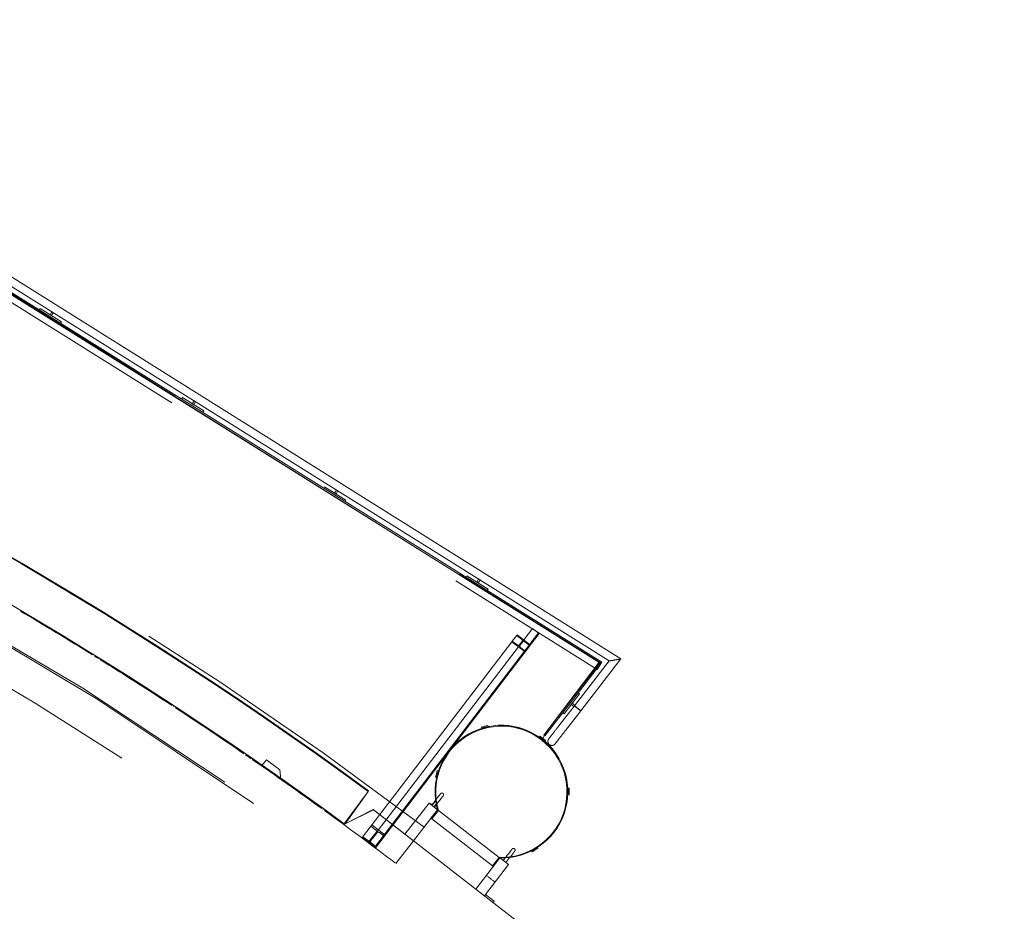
# Model space of a CAD drawing. Header units: metres. Extents: x 135583 to 135939, y 457896 to 458258.
# Tile 43 of 256: x 135618.7 to 135624.58, y 458107.51 to 458112.83. Entities that reach past the tile are written whole.
import ezdxf

# ---------------------------------------------------------------- set-up
doc = ezdxf.new("R2010")
doc.units = ezdxf.units.M
doc.linetypes.add('Hidden', pattern=[4, 2, -2])
doc.layers.add('NIEUWE INSTALLATIE', color=250, linetype='Continuous', lineweight=0)

msp = doc.modelspace()

# ---------------------------------------------------------------- linework, layer by layer
at = {"layer": 'NIEUWE INSTALLATIE'}
for p, q in [((135622.2908, 458109.0159), (135617.9733, 458111.7201)), ((135622.1605, 458108.9956), (135617.9161, 458111.6494)), ((135622.1641, 458108.9933), (135617.9348, 458111.6423)), ((135617.9384, 458111.6495), (135622.1758, 458108.9954)), ((135617.9518, 458111.6766), (135622.2199, 458109.0033)), ((135618.819, 458111.098), (135618.8243, 458111.1064)), ((135618.8243, 458111.1064), (135618.9514, 458111.0268)), ((135618.8836, 458111.0693), (135618.8945, 458111.0867)), ((135618.8921, 458111.064), (135618.8836, 458111.0693)), ((135618.903, 458111.0814), (135618.8921, 458111.064)), ((135618.9514, 458111.0268), (135618.9461, 458111.0183)), ((135619.668, 458110.5662), (135619.6733, 458110.5747)), ((135619.6733, 458110.5747), (135619.8004, 458110.4951)), ((135619.7326, 458110.5375), (135619.7435, 458110.5549)), ((135619.7411, 458110.5322), (135619.7326, 458110.5375)), ((135619.752, 458110.5496), (135619.7411, 458110.5322)), ((135619.8004, 458110.4951), (135619.7951, 458110.4866)), ((135620.517, 458110.0345), (135620.5223, 458110.0429)), ((135620.5223, 458110.0429), (135620.6494, 458109.9633)), ((135620.5816, 458110.0058), (135620.5925, 458110.0232)), ((135620.5901, 458110.0005), (135620.5816, 458110.0058)), ((135620.601, 458110.0179), (135620.5901, 458110.0005)), ((135620.6494, 458109.9633), (135620.6441, 458109.9548)), ((135618.6186, 458109.6405), (135619.1706, 458109.3115)), ((135621.3659, 458109.5027), (135621.3712, 458109.5112)), ((135621.3712, 458109.5112), (135621.4984, 458109.4316)), ((135621.4306, 458109.474), (135621.4414, 458109.4914)), ((135621.439, 458109.4687), (135621.4306, 458109.474)), ((135621.4499, 458109.4861), (135621.439, 458109.4687)), ((135621.4984, 458109.4316), (135621.493, 458109.4231)), ((135619.1706, 458109.3115), (135619.6361, 458109.0183)), ((135619.6361, 458109.0183), (135620.0565, 458108.7403)), ((135621.8295, 458108.5616), (135622.1605, 458108.9956)), ((135621.9826, 458108.7593), (135622.1641, 458108.9933)), ((135622.1758, 458108.9954), (135621.989, 458108.7543)), ((135622.2199, 458109.0033), (135622.0127, 458108.7359)), ((135622.0509, 458108.7064), (135622.2908, 458109.0159)), ((135622.1758, 458108.9954), (135622.1493, 458108.953)), ((135622.1758, 458108.9954), (135622.1641, 458108.9933)), ((135622.0428, 458108.8075), (135621.9509, 458108.6889)), ((135622.0349, 458108.8136), (135622.0428, 458108.8075)), ((135621.8295, 458108.5616), (135621.9827, 458108.7592)), ((135621.989, 458108.7543), (135621.8358, 458108.5567)), ((135621.989, 458108.7543), (135621.9826, 458108.7593)), ((135621.9827, 458108.7592), (135621.989, 458108.7543)), ((135621.9938, 458108.7443), (135621.9999, 458108.7522)), ((135622.01, 458108.7317), (135621.9938, 458108.7443)), ((135621.9999, 458108.7522), (135622.0162, 458108.7396)), ((135620.0565, 458108.7403), (135620.5047, 458108.4293)), ((135621.9208, 458108.6174), (135622.0127, 458108.736)), ((135621.9509, 458108.6889), (135621.943, 458108.6951)), ((135622.0509, 458108.7064), (135621.959, 458108.5878)), ((135622.0509, 458108.7064), (135622.0269, 458108.725)), ((135621.3678, 458108.5586), (135621.4295, 458108.5903)), ((135621.4295, 458108.5903), (135621.5162, 458108.6136)), ((135621.4772, 458108.6141), (135621.4578, 458108.6092)), ((135621.4578, 458108.6092), (135621.4594, 458108.6029)), ((135621.4966, 458108.619), (135621.4772, 458108.6141)), ((135621.4982, 458108.6127), (135621.4966, 458108.619)), ((135621.5162, 458108.6136), (135621.5553, 458108.6194)), ((135621.5553, 458108.6194), (135621.6268, 458108.6169)), ((135621.6268, 458108.6169), (135621.7083, 458108.5969)), ((135621.7083, 458108.5969), (135621.7867, 458108.5586)), ((135621.9208, 458108.6174), (135621.9202, 458108.6166)), ((135621.2746, 458108.4764), (135621.302, 458108.5081)), ((135621.302, 458108.5081), (135621.3678, 458108.5586)), ((135621.7867, 458108.5586), (135621.824, 458108.5415)), ((135621.8084, 458108.554), (135621.8044, 458108.5488)), ((135621.8242, 458108.5417), (135621.8084, 458108.554)), ((135621.824, 458108.5415), (135621.8334, 458108.5586)), ((135621.84, 458108.5295), (135621.8242, 458108.5417)), ((135621.8334, 458108.5586), (135621.8295, 458108.5616)), ((135621.8358, 458108.5567), (135621.8295, 458108.5616)), ((135621.836, 458108.5243), (135621.84, 458108.5295)), ((135621.2322, 458108.4145), (135621.2746, 458108.4764)), ((135620.1749, 458108.4144), (135620.1474, 458108.3788)), ((135620.254, 458108.3531), (135620.1749, 458108.4144)), ((135620.5047, 458108.4293), (135620.7815, 458108.2251)), ((135621.1979, 458108.3338), (135621.2322, 458108.4145)), ((135620.2612, 458108.2963), (135620.254, 458108.3531)), ((135621.1865, 458108.2766), (135621.1979, 458108.3338)), ((135621.1947, 458108.3495), (135621.1894, 458108.3302)), ((135621.2009, 458108.3478), (135621.1947, 458108.3495)), ((135621.1834, 458108.206), (135621.1865, 458108.2766)), ((135621.1894, 458108.3302), (135621.1842, 458108.3108)), ((135621.1842, 458108.3108), (135621.1905, 458108.3092)), ((135620.7815, 458108.2251), (135620.6395, 458108.0316)), ((135620.7815, 458108.2251), (135620.6444, 458108.0316)), ((135620.7844, 458108.2292), (135620.7815, 458108.2251)), ((135621.9807, 458108.2438), (135621.9742, 458108.2437)), ((135621.9808, 458108.2238), (135621.9807, 458108.2438)), ((135621.9809, 458108.2038), (135621.9808, 458108.2238)), ((135621.0014, 458107.9699), (135621.1454, 458108.1557)), ((135621.0014, 458107.9699), (135621.1454, 458108.1557)), ((135621.1967, 458108.1158), (135621.1454, 458108.1557)), ((135621.1454, 458108.1557), (135621.167, 458108.1462)), ((135621.1856, 458108.1749), (135621.1612, 458108.1434)), ((135621.167, 458108.1462), (135621.1863, 458108.1711)), ((135621.1863, 458108.1711), (135621.1834, 458108.206)), ((135621.2019, 458108.1959), (135621.1881, 458108.1782)), ((135621.1934, 458108.1524), (135621.2177, 458108.1837)), ((135621.9743, 458108.2037), (135621.9809, 458108.2038)), ((135620.8112, 458108.1174), (135620.6361, 458108.0273)), ((135620.6444, 458108.0316), (135620.8147, 458108.1147)), ((135621.6658, 458107.4549), (135620.8112, 458108.1174)), ((135620.8147, 458108.1147), (135620.9298, 458108.0254)), ((135621.1967, 458108.1158), (135621.0528, 458107.9301)), ((135621.1967, 458108.1158), (135621.1569, 458108.0645)), ((135621.1616, 458108.0608), (135621.2015, 458108.1122)), ((135621.1877, 458108.1498), (135621.1747, 458108.133)), ((135621.1747, 458108.133), (135621.1877, 458108.1228)), ((135621.177, 458108.1312), (135621.1905, 458108.1487)), ((135621.1967, 458108.1158), (135621.1877, 458108.1498)), ((135621.1877, 458108.1228), (135621.1967, 458108.1158)), ((135621.2015, 458108.1122), (135621.5635, 458107.8316)), ((135620.6076, 458108.0487), (135620.6366, 458108.0276)), ((135621.1569, 458108.0645), (135621.1616, 458108.0608)), ((135621.5236, 458107.7802), (135621.1616, 458108.0608)), ((135620.6395, 458108.0316), (135620.6366, 458108.0276)), ((135620.9298, 458108.0254), (135621.0014, 458107.9699)), ((135621.0014, 458107.9699), (135621.0528, 458107.9301)), ((135621.6287, 458107.8651), (135621.6044, 458107.8339)), ((135621.757, 458107.8701), (135621.7602, 458107.8645)), ((135621.7602, 458107.8645), (135621.7776, 458107.8743)), ((135621.7776, 458107.8743), (135621.795, 458107.8842)), ((135621.795, 458107.8842), (135621.7918, 458107.8898)), ((135621.5682, 458107.8279), (135621.4242, 458107.6422)), ((135621.5635, 458107.8316), (135621.5236, 458107.7802)), ((135621.5284, 458107.7765), (135621.5682, 458107.8279)), ((135621.6196, 458107.7881), (135621.5682, 458107.8279)), ((135621.6015, 458107.8301), (135621.588, 458107.8126)), ((135621.6038, 458107.8003), (135621.6282, 458107.8318)), ((135621.6307, 458107.8351), (135621.6445, 458107.8529)), ((135621.4756, 458107.6024), (135621.6196, 458107.7881)), ((135621.5236, 458107.7802), (135621.5284, 458107.7765)), ((135621.4242, 458107.6422), (135621.4756, 458107.6024)), ((135621.4817, 458107.6103), (135621.5331, 458107.5704)), ((135621.5331, 458107.5704), (135621.527, 458107.5625))]:
    msp.add_line(p, q, dxfattribs=at)
at = {"layer": 'NIEUWE INSTALLATIE', "linetype": 'Hidden'}
for p, q in [((135617.9357, 458111.6441), (135622.1726, 458108.9903)), ((135617.9357, 458111.6441), (135622.1726, 458108.9903)), ((135617.9161, 458111.6045), (135622.1493, 458108.953)), ((135617.9161, 458111.6045), (135622.1493, 458108.953)), ((135621.763, 458109.1975), (135620.7847, 458107.9181)), ((135621.763, 458109.1975), (135620.7847, 458107.9181)), ((135621.7979, 458109.1707), (135620.8197, 458107.8913)), ((135621.7979, 458109.1707), (135620.8197, 458107.8913)), ((135621.4711, 458108.7335), (135621.8027, 458109.1671)), ((135621.4711, 458108.7335), (135621.8027, 458109.1671)), ((135621.6422, 458109.1217), (135621.6682, 458109.1557)), ((135621.6422, 458109.1217), (135621.6682, 458109.1557)), ((135621.6708, 458109.1592), (135621.6682, 458109.1557)), ((135621.6708, 458109.1592), (135621.6682, 458109.1557)), ((135621.6682, 458109.1557), (135621.6964, 458109.1342)), ((135621.6682, 458109.1557), (135621.6964, 458109.1342)), ((135621.7502, 458109.0984), (135621.6708, 458109.1592)), ((135621.7502, 458109.0984), (135621.6708, 458109.1592)), ((135621.763, 458109.1975), (135621.8027, 458109.1671)), ((135621.763, 458109.1975), (135621.8027, 458109.1671)), ((135620.7475, 458107.9518), (135621.6395, 458109.1182)), ((135620.7475, 458107.9518), (135621.6395, 458109.1182)), ((135621.6421, 458109.1217), (135621.6395, 458109.1182)), ((135621.6421, 458109.1217), (135621.6395, 458109.1182)), ((135621.6395, 458109.1182), (135621.719, 458109.0575)), ((135621.6395, 458109.1182), (135621.719, 458109.0575)), ((135621.6703, 458109.1001), (135621.6421, 458109.1217)), ((135621.6703, 458109.1001), (135621.6421, 458109.1217)), ((135621.702, 458109.1218), (135621.6838, 458109.0979)), ((135621.702, 458109.1218), (135621.6838, 458109.0979)), ((135621.6877, 458109.0949), (135621.706, 458109.1187)), ((135621.6877, 458109.0949), (135621.706, 458109.1187)), ((135621.7194, 458109.1166), (135621.7476, 458109.095)), ((135621.7194, 458109.1166), (135621.7476, 458109.095)), ((135621.7476, 458109.095), (135621.7502, 458109.0984)), ((135621.7476, 458109.095), (135621.7502, 458109.0984)), ((135621.2751, 458108.4771), (135621.719, 458109.0575)), ((135621.2751, 458108.4771), (135621.719, 458109.0575)), ((135621.7216, 458109.0609), (135621.6934, 458109.0825)), ((135621.7216, 458109.0609), (135621.6934, 458109.0825)), ((135621.719, 458109.0575), (135621.7216, 458109.0609)), ((135621.719, 458109.0575), (135621.7216, 458109.0609)), ((135621.7216, 458109.0609), (135621.7476, 458109.095)), ((135621.7216, 458109.0609), (135621.7476, 458109.095)), ((135619.1491, 458109.0324), (135619.1736, 458109.0172)), ((135619.1491, 458109.0324), (135619.1736, 458109.0172)), ((135619.6195, 458108.7323), (135619.6228, 458108.7301)), ((135619.6195, 458108.7323), (135619.6228, 458108.7301)), ((135620.827, 458107.891), (135621.274, 458108.4757)), ((135620.827, 458107.891), (135621.274, 458108.4757)), ((135620.5121, 458108.1178), (135620.5139, 458108.1164)), ((135620.5121, 458108.1178), (135620.5139, 458108.1164)), ((135620.8289, 458107.98), (135620.7949, 458107.9355)), ((135620.8289, 458107.98), (135620.7949, 458107.9355)), ((135620.7984, 458108.0183), (135620.8266, 458107.9968)), ((135620.7984, 458108.0183), (135620.8266, 458107.9968)), ((135620.8827, 458107.964), (135620.8033, 458108.0247)), ((135620.8827, 458107.964), (135620.8033, 458108.0247)), ((135620.8497, 458107.9792), (135620.8779, 458107.9576)), ((135620.8497, 458107.9792), (135620.8779, 458107.9576)), ((135620.7475, 458107.9517), (135620.745, 458107.9484)), ((135620.7475, 458107.9517), (135620.745, 458107.9484)), ((135620.745, 458107.9484), (135620.8129, 458107.8965)), ((135620.745, 458107.9484), (135620.8129, 458107.8965)), ((135620.7475, 458107.9518), (135620.827, 458107.891)), ((135620.7475, 458107.9518), (135620.827, 458107.891)), ((135620.7781, 458107.9332), (135620.7499, 458107.9548)), ((135620.7781, 458107.9332), (135620.7499, 458107.9548)), ((135620.7988, 458107.9324), (135620.8329, 458107.9769)), ((135620.7988, 458107.9324), (135620.8329, 458107.9769)), ((135620.9479, 458107.7948), (135621.0527, 458107.9301)), ((135620.9479, 458107.7948), (135621.0527, 458107.9301)), ((135620.8129, 458107.8965), (135620.7847, 458107.9181)), ((135620.8129, 458107.8965), (135620.7847, 458107.9181)), ((135620.8293, 458107.894), (135620.8011, 458107.9156)), ((135620.8293, 458107.894), (135620.8011, 458107.9156)), ((135620.8244, 458107.8877), (135620.8217, 458107.8898)), ((135620.8244, 458107.8877), (135620.8217, 458107.8898)), ((135620.8217, 458107.8898), (135620.8244, 458107.8877)), ((135620.8217, 458107.8898), (135620.8244, 458107.8877)), ((135620.8244, 458107.8877), (135620.827, 458107.891)), ((135620.8244, 458107.8877), (135620.827, 458107.891)), ((135620.8244, 458107.8877), (135620.827, 458107.891)), ((135620.8244, 458107.8877), (135620.827, 458107.891))]:
    msp.add_line(p, q, dxfattribs=at)
at = {"layer": 'NIEUWE INSTALLATIE', "flags": 128}
for points in [[(135621.8595, 458108.5384), (135621.8596, 458108.5384), (135621.8597, 458108.5386), (135621.86, 458108.5389), (135621.8603, 458108.5394), (135621.8608, 458108.5399), (135621.8613, 458108.5406), (135621.8619, 458108.5414), (135621.8626, 458108.5424), (135621.8635, 458108.5434), (135621.8644, 458108.5446), (135621.8654, 458108.5459), (135621.8665, 458108.5473), (135621.8676, 458108.5488), (135621.8689, 458108.5504), (135621.8702, 458108.5522), (135621.8717, 458108.554), (135621.8732, 458108.5559), (135621.8747, 458108.558), (135621.8764, 458108.5601), (135621.8781, 458108.5623), (135621.8799, 458108.5646), (135621.8818, 458108.567), (135621.8837, 458108.5695), (135621.8857, 458108.5721), (135621.8877, 458108.5747), (135621.8898, 458108.5774), (135621.8919, 458108.5802), (135621.8941, 458108.583), (135621.8963, 458108.5858), (135621.8986, 458108.5888), (135621.9009, 458108.5917), (135621.9032, 458108.5947), (135621.9056, 458108.5978), (135621.908, 458108.6009), (135621.9104, 458108.604), (135621.9128, 458108.6071), (135621.9152, 458108.6102), (135621.9177, 458108.6134), (135621.9201, 458108.6166), (135621.9208, 458108.6174)], [(135621.959, 458108.5878), (135621.9565, 458108.5847), (135621.9541, 458108.5815), (135621.9516, 458108.5784), (135621.9492, 458108.5752), (135621.9468, 458108.5721), (135621.9444, 458108.569), (135621.942, 458108.566), (135621.9397, 458108.563), (135621.9374, 458108.56), (135621.9351, 458108.557), (135621.9329, 458108.5541), (135621.9307, 458108.5513), (135621.9285, 458108.5485), (135621.9264, 458108.5458), (135621.9244, 458108.5432), (135621.9224, 458108.5406), (135621.9204, 458108.5381), (135621.9186, 458108.5357), (135621.9168, 458108.5334), (135621.915, 458108.5311), (135621.9134, 458108.529), (135621.9118, 458108.5269), (135621.9102, 458108.5249), (135621.9088, 458108.5231), (135621.9074, 458108.5213), (135621.9061, 458108.5197), (135621.9049, 458108.5181), (135621.9038, 458108.5167), (135621.9028, 458108.5154), (135621.9019, 458108.5141), (135621.901, 458108.5131), (135621.9003, 458108.5121), (135621.8996, 458108.5112), (135621.8991, 458108.5105), (135621.8986, 458108.5099), (135621.8982, 458108.5095), (135621.898, 458108.5091), (135621.8978, 458108.5089), (135621.8977, 458108.5088)], [(135621.8595, 458108.5384), (135621.859, 458108.5376), (135621.8584, 458108.5368), (135621.8579, 458108.536), (135621.8574, 458108.5351), (135621.857, 458108.5343), (135621.8566, 458108.5334), (135621.8562, 458108.5325), (135621.8558, 458108.5316), (135621.8555, 458108.5307), (135621.8553, 458108.5298), (135621.855, 458108.5288), (135621.8549, 458108.5279), (135621.8547, 458108.5269), (135621.8546, 458108.526), (135621.8545, 458108.525), (135621.8545, 458108.524), (135621.8545, 458108.5231), (135621.8545, 458108.5221), (135621.8546, 458108.5211), (135621.8547, 458108.5202), (135621.8549, 458108.5192), (135621.8551, 458108.5183), (135621.8553, 458108.5173), (135621.8556, 458108.5164), (135621.8559, 458108.5155), (135621.8562, 458108.5146), (135621.8566, 458108.5137), (135621.857, 458108.5128), (135621.8574, 458108.512), (135621.8579, 458108.5111), (135621.8584, 458108.5103), (135621.859, 458108.5095), (135621.8596, 458108.5088), (135621.8602, 458108.508), (135621.8608, 458108.5073), (135621.8615, 458108.5066), (135621.8622, 458108.5059), (135621.8629, 458108.5053), (135621.8636, 458108.5046), (135621.8638, 458108.5045)], [(135621.8634, 458108.5434), (135621.8629, 458108.5427), (135621.8621, 458108.5417), (135621.8614, 458108.5408), (135621.8609, 458108.5401), (135621.8604, 458108.5395), (135621.8601, 458108.539), (135621.8598, 458108.5387), (135621.8596, 458108.5385), (135621.8595, 458108.5384)], [(135621.8638, 458108.5045), (135621.8646, 458108.5039), (135621.8654, 458108.5034), (135621.8662, 458108.5028), (135621.8671, 458108.5024), (135621.8679, 458108.5019), (135621.8688, 458108.5015), (135621.8697, 458108.5011), (135621.8706, 458108.5008), (135621.8715, 458108.5005), (135621.8724, 458108.5002), (135621.8734, 458108.5), (135621.8743, 458108.4998), (135621.8753, 458108.4997), (135621.8762, 458108.4995), (135621.8772, 458108.4995), (135621.8782, 458108.4994), (135621.8791, 458108.4994), (135621.8801, 458108.4995), (135621.881, 458108.4995), (135621.882, 458108.4997), (135621.883, 458108.4998), (135621.8839, 458108.5), (135621.8848, 458108.5002), (135621.8858, 458108.5005), (135621.8867, 458108.5008), (135621.8876, 458108.5011), (135621.8885, 458108.5015), (135621.8894, 458108.5019), (135621.8902, 458108.5024), (135621.891, 458108.5029), (135621.8919, 458108.5034), (135621.8927, 458108.5039), (135621.8934, 458108.5045), (135621.8942, 458108.5051), (135621.8949, 458108.5057), (135621.8956, 458108.5064), (135621.8963, 458108.5071), (135621.8969, 458108.5078), (135621.8975, 458108.5086), (135621.8977, 458108.5088)], [(135621.8977, 458108.5088), (135621.8978, 458108.5088), (135621.8979, 458108.509), (135621.8981, 458108.5093), (135621.8985, 458108.5098), (135621.8989, 458108.5104), (135621.8995, 458108.511), (135621.9001, 458108.5119), (135621.9008, 458108.5128), (135621.9016, 458108.5138), (135621.9019, 458108.5141)], [(135621.2141, 458108.2117), (135621.2144, 458108.212), (135621.2146, 458108.2123), (135621.2149, 458108.2126), (135621.2152, 458108.2129), (135621.2155, 458108.2132), (135621.2158, 458108.2134), (135621.2161, 458108.2137), (135621.2164, 458108.2139), (135621.2168, 458108.2141), (135621.2171, 458108.2143), (135621.2175, 458108.2145), (135621.2178, 458108.2147), (135621.2182, 458108.2148), (135621.2186, 458108.215), (135621.219, 458108.2151), (135621.2193, 458108.2152), (135621.2197, 458108.2153), (135621.2201, 458108.2154), (135621.2205, 458108.2155), (135621.2209, 458108.2155), (135621.2213, 458108.2156), (135621.2217, 458108.2156), (135621.2221, 458108.2156), (135621.2225, 458108.2156), (135621.2229, 458108.2156), (135621.2233, 458108.2155), (135621.2237, 458108.2155), (135621.2241, 458108.2154), (135621.2245, 458108.2153), (135621.2249, 458108.2152), (135621.2252, 458108.2151), (135621.2256, 458108.2149), (135621.226, 458108.2148), (135621.2264, 458108.2146), (135621.2267, 458108.2144), (135621.2271, 458108.2142), (135621.2274, 458108.214), (135621.2277, 458108.2138), (135621.2281, 458108.2136), (135621.2281, 458108.2135)], [(135621.2141, 458108.2117), (135621.2141, 458108.2117), (135621.2141, 458108.2117), (135621.214, 458108.2116), (135621.214, 458108.2115), (135621.2139, 458108.2114), (135621.2138, 458108.2113), (135621.2136, 458108.2111), (135621.2135, 458108.2109), (135621.2133, 458108.2107), (135621.2131, 458108.2105), (135621.2129, 458108.2102), (135621.2127, 458108.2099), (135621.2125, 458108.2096), (135621.2122, 458108.2093), (135621.212, 458108.209), (135621.2117, 458108.2086), (135621.2114, 458108.2082), (135621.2111, 458108.2078), (135621.2107, 458108.2074), (135621.2104, 458108.2069), (135621.21, 458108.2065), (135621.2097, 458108.206), (135621.2093, 458108.2055), (135621.2089, 458108.205), (135621.2085, 458108.2045), (135621.2081, 458108.2039), (135621.2076, 458108.2034), (135621.2072, 458108.2028), (135621.2068, 458108.2022), (135621.2063, 458108.2017), (135621.2058, 458108.2011), (135621.2054, 458108.2005), (135621.2049, 458108.1998), (135621.2044, 458108.1992), (135621.2039, 458108.1986), (135621.2035, 458108.198), (135621.203, 458108.1974), (135621.2025, 458108.1967), (135621.202, 458108.1961), (135621.2019, 458108.1959)], [(135621.2019, 458108.1959), (135621.2024, 458108.1966), (135621.2028, 458108.1972), (135621.2033, 458108.1978), (135621.2038, 458108.1984), (135621.2043, 458108.1991), (135621.2048, 458108.1997), (135621.2052, 458108.2003), (135621.2057, 458108.2009), (135621.2062, 458108.2015), (135621.2066, 458108.2021), (135621.2071, 458108.2027), (135621.2075, 458108.2032), (135621.2079, 458108.2038), (135621.2084, 458108.2043), (135621.2088, 458108.2048), (135621.2092, 458108.2054), (135621.2096, 458108.2059), (135621.2099, 458108.2063), (135621.2103, 458108.2068), (135621.2107, 458108.2073), (135621.211, 458108.2077), (135621.2113, 458108.2081), (135621.2116, 458108.2085), (135621.2119, 458108.2089), (135621.2122, 458108.2092), (135621.2124, 458108.2096), (135621.2127, 458108.2099), (135621.2129, 458108.2102), (135621.2131, 458108.2104), (135621.2133, 458108.2107), (135621.2134, 458108.2109), (135621.2136, 458108.2111), (135621.2137, 458108.2112), (135621.2138, 458108.2114), (135621.2139, 458108.2115), (135621.214, 458108.2116), (135621.2141, 458108.2117), (135621.2141, 458108.2117), (135621.2141, 458108.2117)], [(135621.2177, 458108.1837), (135621.2182, 458108.1843), (135621.2186, 458108.1849), (135621.2191, 458108.1856), (135621.2196, 458108.1862), (135621.2201, 458108.1868), (135621.2206, 458108.1874), (135621.2211, 458108.188), (135621.2215, 458108.1886), (135621.222, 458108.1892), (135621.2224, 458108.1898), (135621.2229, 458108.1904), (135621.2233, 458108.191), (135621.2238, 458108.1915), (135621.2242, 458108.1921), (135621.2246, 458108.1926), (135621.225, 458108.1931), (135621.2254, 458108.1936), (135621.2257, 458108.1941), (135621.2261, 458108.1946), (135621.2265, 458108.195), (135621.2268, 458108.1954), (135621.2271, 458108.1959), (135621.2274, 458108.1962), (135621.2277, 458108.1966), (135621.228, 458108.197), (135621.2282, 458108.1973), (135621.2285, 458108.1976), (135621.2287, 458108.1979), (135621.2289, 458108.1982), (135621.2291, 458108.1984), (135621.2293, 458108.1986), (135621.2294, 458108.1988), (135621.2295, 458108.199), (135621.2297, 458108.1991), (135621.2297, 458108.1992), (135621.2298, 458108.1993), (135621.2299, 458108.1994), (135621.2299, 458108.1995), (135621.2299, 458108.1995)], [(135621.2299, 458108.1995), (135621.2299, 458108.1995), (135621.2299, 458108.1994), (135621.2298, 458108.1994), (135621.2298, 458108.1993), (135621.2297, 458108.1992), (135621.2296, 458108.199), (135621.2294, 458108.1989), (135621.2293, 458108.1987), (135621.2291, 458108.1985), (135621.229, 458108.1982), (135621.2288, 458108.198), (135621.2285, 458108.1977), (135621.2283, 458108.1974), (135621.228, 458108.1971), (135621.2278, 458108.1967), (135621.2275, 458108.1963), (135621.2272, 458108.196), (135621.2269, 458108.1956), (135621.2266, 458108.1951), (135621.2262, 458108.1947), (135621.2258, 458108.1942), (135621.2255, 458108.1937), (135621.2251, 458108.1932), (135621.2247, 458108.1927), (135621.2243, 458108.1922), (135621.2239, 458108.1917), (135621.2234, 458108.1911), (135621.223, 458108.1906), (135621.2226, 458108.19), (135621.2221, 458108.1894), (135621.2216, 458108.1888), (135621.2212, 458108.1882), (135621.2207, 458108.1876), (135621.2202, 458108.187), (135621.2198, 458108.1864), (135621.2193, 458108.1857), (135621.2188, 458108.1851), (135621.2183, 458108.1845), (135621.2178, 458108.1838), (135621.2177, 458108.1837)], [(135621.2281, 458108.2135), (135621.2285, 458108.2133), (135621.2288, 458108.213), (135621.229, 458108.2127), (135621.2293, 458108.2124), (135621.2296, 458108.2121), (135621.2298, 458108.2118), (135621.2301, 458108.2115), (135621.2303, 458108.2112), (135621.2305, 458108.2108), (135621.2307, 458108.2105), (135621.2309, 458108.2101), (135621.2311, 458108.2098), (135621.2313, 458108.2094), (135621.2314, 458108.209), (135621.2315, 458108.2087), (135621.2317, 458108.2083), (135621.2318, 458108.2079), (135621.2318, 458108.2075), (135621.2319, 458108.2071), (135621.232, 458108.2067), (135621.232, 458108.2063), (135621.232, 458108.2059), (135621.232, 458108.2055), (135621.232, 458108.2051), (135621.232, 458108.2047), (135621.2319, 458108.2043), (135621.2319, 458108.2039), (135621.2318, 458108.2035), (135621.2317, 458108.2031), (135621.2316, 458108.2028), (135621.2315, 458108.2024), (135621.2313, 458108.202), (135621.2312, 458108.2016), (135621.231, 458108.2013), (135621.2308, 458108.2009), (135621.2307, 458108.2006), (135621.2304, 458108.2002), (135621.2302, 458108.1999), (135621.23, 458108.1996), (135621.2299, 458108.1995)], [(135621.6409, 458107.8809), (135621.6409, 458107.8809), (135621.6409, 458107.8809), (135621.6408, 458107.8808), (135621.6408, 458107.8807), (135621.6407, 458107.8806), (135621.6406, 458107.8805), (135621.6404, 458107.8803), (135621.6403, 458107.8801), (135621.6401, 458107.8799), (135621.6399, 458107.8797), (135621.6397, 458107.8794), (135621.6395, 458107.8791), (135621.6393, 458107.8788), (135621.639, 458107.8785), (135621.6388, 458107.8782), (135621.6385, 458107.8778), (135621.6382, 458107.8774), (135621.6379, 458107.877), (135621.6375, 458107.8766), (135621.6372, 458107.8761), (135621.6368, 458107.8757), (135621.6365, 458107.8752), (135621.6361, 458107.8747), (135621.6357, 458107.8742), (135621.6353, 458107.8736), (135621.6349, 458107.8731), (135621.6344, 458107.8726), (135621.634, 458107.872), (135621.6336, 458107.8714), (135621.6331, 458107.8708), (135621.6326, 458107.8702), (135621.6322, 458107.8696), (135621.6317, 458107.869), (135621.6312, 458107.8684), (135621.6307, 458107.8678), (135621.6303, 458107.8672), (135621.6298, 458107.8665), (135621.6293, 458107.8659), (135621.6288, 458107.8653), (135621.6287, 458107.8651)], [(135621.6287, 458107.8651), (135621.6292, 458107.8657), (135621.6296, 458107.8664), (135621.6301, 458107.867), (135621.6306, 458107.8676), (135621.6311, 458107.8682), (135621.6316, 458107.8689), (135621.6321, 458107.8695), (135621.6325, 458107.8701), (135621.633, 458107.8707), (135621.6334, 458107.8713), (135621.6339, 458107.8718), (135621.6343, 458107.8724), (135621.6348, 458107.873), (135621.6352, 458107.8735), (135621.6356, 458107.874), (135621.636, 458107.8745), (135621.6364, 458107.875), (135621.6367, 458107.8755), (135621.6371, 458107.876), (135621.6375, 458107.8764), (135621.6378, 458107.8769), (135621.6381, 458107.8773), (135621.6384, 458107.8777), (135621.6387, 458107.8781), (135621.639, 458107.8784), (135621.6392, 458107.8787), (135621.6395, 458107.879), (135621.6397, 458107.8793), (135621.6399, 458107.8796), (135621.6401, 458107.8798), (135621.6403, 458107.8801), (135621.6404, 458107.8803), (135621.6405, 458107.8804), (135621.6406, 458107.8806), (135621.6407, 458107.8807), (135621.6408, 458107.8808), (135621.6409, 458107.8808), (135621.6409, 458107.8809), (135621.6409, 458107.8809)], [(135621.6409, 458107.8809), (135621.6412, 458107.8812), (135621.6414, 458107.8815), (135621.6417, 458107.8818), (135621.642, 458107.8821), (135621.6423, 458107.8824), (135621.6426, 458107.8826), (135621.6429, 458107.8829), (135621.6432, 458107.8831), (135621.6436, 458107.8833), (135621.6439, 458107.8835), (135621.6443, 458107.8837), (135621.6446, 458107.8839), (135621.645, 458107.884), (135621.6454, 458107.8842), (135621.6458, 458107.8843), (135621.6461, 458107.8844), (135621.6465, 458107.8845), (135621.6469, 458107.8846), (135621.6473, 458107.8847), (135621.6477, 458107.8847), (135621.6481, 458107.8848), (135621.6485, 458107.8848), (135621.6489, 458107.8848), (135621.6493, 458107.8848), (135621.6497, 458107.8847), (135621.6501, 458107.8847), (135621.6505, 458107.8846), (135621.6509, 458107.8846), (135621.6513, 458107.8845), (135621.6517, 458107.8844), (135621.652, 458107.8843), (135621.6524, 458107.8841), (135621.6528, 458107.884), (135621.6532, 458107.8838), (135621.6535, 458107.8836), (135621.6539, 458107.8834), (135621.6542, 458107.8832), (135621.6545, 458107.883), (135621.6549, 458107.8828), (135621.6549, 458107.8827)], [(135621.6445, 458107.8529), (135621.645, 458107.8535), (135621.6455, 458107.8541), (135621.6459, 458107.8547), (135621.6464, 458107.8554), (135621.6469, 458107.856), (135621.6474, 458107.8566), (135621.6479, 458107.8572), (135621.6483, 458107.8578), (135621.6488, 458107.8584), (135621.6492, 458107.859), (135621.6497, 458107.8596), (135621.6501, 458107.8602), (135621.6506, 458107.8607), (135621.651, 458107.8613), (135621.6514, 458107.8618), (135621.6518, 458107.8623), (135621.6522, 458107.8628), (135621.6526, 458107.8633), (135621.6529, 458107.8637), (135621.6533, 458107.8642), (135621.6536, 458107.8646), (135621.6539, 458107.865), (135621.6542, 458107.8654), (135621.6545, 458107.8658), (135621.6548, 458107.8662), (135621.655, 458107.8665), (135621.6553, 458107.8668), (135621.6555, 458107.8671), (135621.6557, 458107.8673), (135621.6559, 458107.8676), (135621.6561, 458107.8678), (135621.6562, 458107.868), (135621.6563, 458107.8682), (135621.6565, 458107.8683), (135621.6565, 458107.8684), (135621.6566, 458107.8685), (135621.6567, 458107.8686), (135621.6567, 458107.8686), (135621.6567, 458107.8687)], [(135621.6567, 458107.8687), (135621.6567, 458107.8686), (135621.6567, 458107.8686), (135621.6566, 458107.8685), (135621.6566, 458107.8685), (135621.6565, 458107.8683), (135621.6564, 458107.8682), (135621.6562, 458107.868), (135621.6561, 458107.8679), (135621.6559, 458107.8676), (135621.6558, 458107.8674), (135621.6556, 458107.8672), (135621.6553, 458107.8669), (135621.6551, 458107.8666), (135621.6549, 458107.8662), (135621.6546, 458107.8659), (135621.6543, 458107.8655), (135621.654, 458107.8651), (135621.6537, 458107.8647), (135621.6534, 458107.8643), (135621.653, 458107.8639), (135621.6526, 458107.8634), (135621.6523, 458107.8629), (135621.6519, 458107.8624), (135621.6515, 458107.8619), (135621.6511, 458107.8614), (135621.6507, 458107.8609), (135621.6502, 458107.8603), (135621.6498, 458107.8597), (135621.6494, 458107.8592), (135621.6489, 458107.8586), (135621.6485, 458107.858), (135621.648, 458107.8574), (135621.6475, 458107.8568), (135621.647, 458107.8562), (135621.6466, 458107.8555), (135621.6461, 458107.8549), (135621.6456, 458107.8543), (135621.6451, 458107.8537), (135621.6446, 458107.853), (135621.6445, 458107.8529)], [(135621.6549, 458107.8827), (135621.6553, 458107.8824), (135621.6556, 458107.8822), (135621.6558, 458107.8819), (135621.6561, 458107.8816), (135621.6564, 458107.8813), (135621.6566, 458107.881), (135621.6569, 458107.8807), (135621.6571, 458107.8804), (135621.6573, 458107.88), (135621.6575, 458107.8797), (135621.6577, 458107.8793), (135621.6579, 458107.879), (135621.6581, 458107.8786), (135621.6582, 458107.8782), (135621.6583, 458107.8779), (135621.6585, 458107.8775), (135621.6586, 458107.8771), (135621.6586, 458107.8767), (135621.6587, 458107.8763), (135621.6588, 458107.8759), (135621.6588, 458107.8755), (135621.6588, 458107.8751), (135621.6588, 458107.8747), (135621.6588, 458107.8743), (135621.6588, 458107.8739), (135621.6587, 458107.8735), (135621.6587, 458107.8731), (135621.6586, 458107.8727), (135621.6585, 458107.8723), (135621.6584, 458107.8719), (135621.6583, 458107.8716), (135621.6581, 458107.8712), (135621.658, 458107.8708), (135621.6578, 458107.8705), (135621.6577, 458107.8701), (135621.6575, 458107.8697), (135621.6572, 458107.8694), (135621.657, 458107.8691), (135621.6568, 458107.8687), (135621.6567, 458107.8687)]]:
    msp.add_lwpolyline(points, dxfattribs=at)
at = {"layer": 'NIEUWE INSTALLATIE'}
for centre, radius, start, end in [((135606.8051, 458089.1649), 23.6404, 53.74843, 111.94247), ((135606.8051, 458089.1649), 23.6354, 53.74843, 111.9421), ((135606.8051, 458089.1649), 23.3954, 53.74843, 98.45971), ((135606.8051, 458089.1649), 23.6404, 113.46971, 346.65325), ((135606.8051, 458089.1649), 23.6354, 113.46966, 346.65212), ((135606.8051, 458089.1649), 23.3904, 58.93105, 59.19501), ((135606.8051, 458089.1649), 23.3904, 57.67162, 57.84634), ((135607.9424, 458090.8966), 21.3189, 57.34678, 57.63154), ((135607.9424, 458090.8966), 21.3189, 56.12158, 56.51235), ((135606.8051, 458089.1649), 23.3904, 56.34713, 56.51301), ((135621.5778, 458108.2239), 0.3961, 268.60901, 195.83217), ((135621.577, 458108.2228), 0.3915, 268.02048, 196.4207), ((135621.576, 458108.2243), 0.3961, 101.3265, 107.11468), ((135621.5778, 458108.2239), 0.3961, 49.3265, 55.11468), ((135606.8051, 458089.1649), 23.3904, 54.9252, 55.19704), ((135621.5777, 458108.2255), 0.3961, 162.02272, 167.8109), ((135621.5787, 458108.2222), 0.3961, 357.3265, 3.11468), ((135621.5794, 458108.2242), 0.3961, 296.63028, 302.41846)]:
    msp.add_arc(centre, radius, start, end, dxfattribs=at)
at = {"layer": 'NIEUWE INSTALLATIE', "linetype": 'Hidden'}
for centre, radius, start, end in [((135606.8051, 458089.1649), 23.665, 52.78972, 109.75159), ((135606.8051, 458089.1649), 23.665, 52.78972, 109.75159), ((135606.8051, 458089.1649), 23.19, 326.59052, 143.696), ((135606.8051, 458089.1649), 23.19, 326.59052, 143.696), ((135606.8051, 458089.1649), 23.18, 326.02692, 143.696), ((135606.8051, 458089.1649), 23.18, 326.02692, 143.696), ((135606.8051, 458089.1649), 22.965, 327.17838, 102.94718), ((135606.8051, 458089.1649), 22.965, 327.17838, 102.94718), ((135606.8051, 458089.1649), 23.39, 58.18157, 59.41282), ((135606.8051, 458089.1649), 23.39, 58.18157, 59.41282), ((135606.8051, 458089.1649), 23.39, 56.80323, 58.05735), ((135606.8051, 458089.1649), 23.39, 56.80323, 58.05735), ((135606.8051, 458089.1649), 23.39, 55.53779, 56.74681), ((135606.8051, 458089.1649), 23.39, 55.53779, 56.74681), ((135606.8051, 458089.1649), 23.39, 55.40829, 55.50867), ((135606.8051, 458089.1649), 23.39, 55.40829, 55.50867), ((135606.8051, 458089.1649), 23.39, 54.1453, 55.38964), ((135606.8051, 458089.1649), 23.39, 54.1453, 55.38964), ((135606.8051, 458089.1649), 23.39, 52.80963, 54.0947), ((135606.8051, 458089.1649), 23.39, 52.80963, 54.0947), ((135620.8424, 458107.9696), 0.012, 52.59773, 142.59773), ((135620.8424, 458107.9696), 0.012, 52.59773, 142.59773), ((135606.8051, 458089.1649), 23.665, 51.49432, 51.65146), ((135606.8051, 458089.1649), 23.665, 51.49432, 51.65146)]:
    msp.add_arc(centre, radius, start, end, dxfattribs=at)
for centre, major_axis, ratio, start_param, end_param in [((135621.6742, 458109.1052), (-0.00953, 0.00729), 0.536536, 1.832596, 3.141593), ((135621.6742, 458109.1052), (-0.00953, 0.00729), 0.536536, 1.832596, 3.141593), ((135621.6925, 458109.1291), (-0.00953, 0.00729), 0.536536, 3.141593, 4.712389), ((135621.6925, 458109.1291), (-0.00953, 0.00729), 0.536536, 3.141593, 4.712389), ((135621.7155, 458109.1115), (-0.00953, 0.00729), 0.536536, 4.712389, 6.283185), ((135621.7155, 458109.1115), (-0.00953, 0.00729), 0.536536, 4.712389, 6.283185), ((135621.6973, 458109.0876), (-0.00953, 0.00729), 0.536536, 0, 1.570796), ((135621.6973, 458109.0876), (-0.00953, 0.00729), 0.536536, 0, 1.570796), ((135620.8194, 458107.9872), (-0.0043, 0.0112), 1, 3.695167, 5.265963), ((135620.8194, 458107.9872), (-0.0043, 0.0112), 1, 3.695167, 5.265963), ((135620.7853, 458107.9428), (0.0119, 0.0016), 1, 3.926991, 5.497787), ((135620.7853, 458107.9428), (0.0119, 0.0016), 1, 3.926991, 5.497787), ((135620.8084, 458107.9251), (0.0119, 0.0016), 1, 2.356195, 3.926991), ((135620.8084, 458107.9251), (0.0119, 0.0016), 1, 2.356195, 3.926991)]:
    msp.add_ellipse(centre, major_axis=major_axis, ratio=ratio, start_param=start_param, end_param=end_param, dxfattribs=at)
at = {"layer": 'NIEUWE INSTALLATIE', "extrusion": (0, 0, -1)}
for major_axis, ratio, start_param, end_param in [((0.0127, -0.0205), 1, 2.577116, 2.712123), ((0.0191, -0.0148), 0.000001, 0, 3.926991), ((0.0191, -0.0148), 0.000001, 0, 5.063268), ((0.0191, -0.0148), 0.000001, 5.067619, 5.327869), ((0.0191, -0.0148), 0.000001, 5.331155, 5.497787), ((-0.0191, 0.0148), 0.000001, 2.490222, 2.617994)]:
    msp.add_ellipse((135622.0318, 458108.7212), major_axis=major_axis, ratio=ratio, start_param=start_param, end_param=end_param, dxfattribs=at)
at = {"layer": 'NIEUWE INSTALLATIE'}
for centre, major_axis, ratio, start_param, end_param in [((135622.0318, 458108.7211), (-0.0191, 0.0148), 0.000001, 5.50261, 11.52555), ((135622.0318, 458108.7211), (-0.0191, 0.0148), 0.000001, 5.554094, 7.588563), ((135622.0318, 458108.7211), (-0.0191, 0.0148), 0.000001, 6.021386, 6.641894), ((135622.0318, 458108.7211), (-0.0191, 0.0148), 0.000001, 0.488847, 1.043158), ((135620.1015, 458108.3133), (0.0268, -0.0754), 1, 1.958332, 2.190619)]:
    msp.add_ellipse(centre, major_axis=major_axis, ratio=ratio, start_param=start_param, end_param=end_param, dxfattribs=at)
msp.add_open_spline([(135622.2908, 458109.0159), (135622.2908, 458109.0158), (135622.2902, 458109.0157), (135622.2882, 458109.0154), (135622.2861, 458109.015), (135622.284, 458109.0146), (135622.282, 458109.0143), (135622.2799, 458109.0139), (135622.2776, 458109.0135), (135622.275, 458109.013), (135622.2731, 458109.0127), (135622.271, 458109.0123), (135622.2689, 458109.012), (135622.2667, 458109.0116), (135622.2645, 458109.0112), (135622.2623, 458109.0108), (135622.26, 458109.0104), (135622.2577, 458109.01), (135622.2553, 458109.0096), (135622.253, 458109.0091), (135622.2507, 458109.0087), (135622.2484, 458109.0083), (135622.2462, 458109.0079), (135622.244, 458109.0075), (135622.2418, 458109.0071), (135622.2397, 458109.0068), (135622.2376, 458109.0064), (135622.2357, 458109.0061), (135622.2331, 458109.0056), (135622.2308, 458109.0052), (135622.2287, 458109.0048), (135622.2267, 458109.0045), (135622.2246, 458109.0041), (135622.2225, 458109.0037), (135622.2205, 458109.0034), (135622.2199, 458109.0033), (135622.2199, 458109.0033)], degree=3, knots=[0, 0, 0, 0, 0.083333, 0.125, 0.166667, 0.208333, 0.229167, 0.25, 0.291667, 0.3125, 0.333333, 0.354167, 0.375, 0.395833, 0.416667, 0.4375, 0.458333, 0.479167, 0.5, 0.520833, 0.541667, 0.5625, 0.583333, 0.604167, 0.625, 0.645833, 0.666667, 0.6875, 0.708333, 0.75, 0.770833, 0.791667, 0.833333, 0.875, 0.916667, 1, 1, 1, 1], dxfattribs=at)
for points in [[(135622.0105, 458108.7325), (135622.0111, 458108.7337), (135622.0119, 458108.7349), (135622.0127, 458108.736)], [(135622.0509, 458108.7064), (135622.05, 458108.7053), (135622.0491, 458108.7043), (135622.0481, 458108.7034)]]:
    msp.add_open_spline(points, degree=3, dxfattribs=at)

doc.saveas('drawing.dxf')
